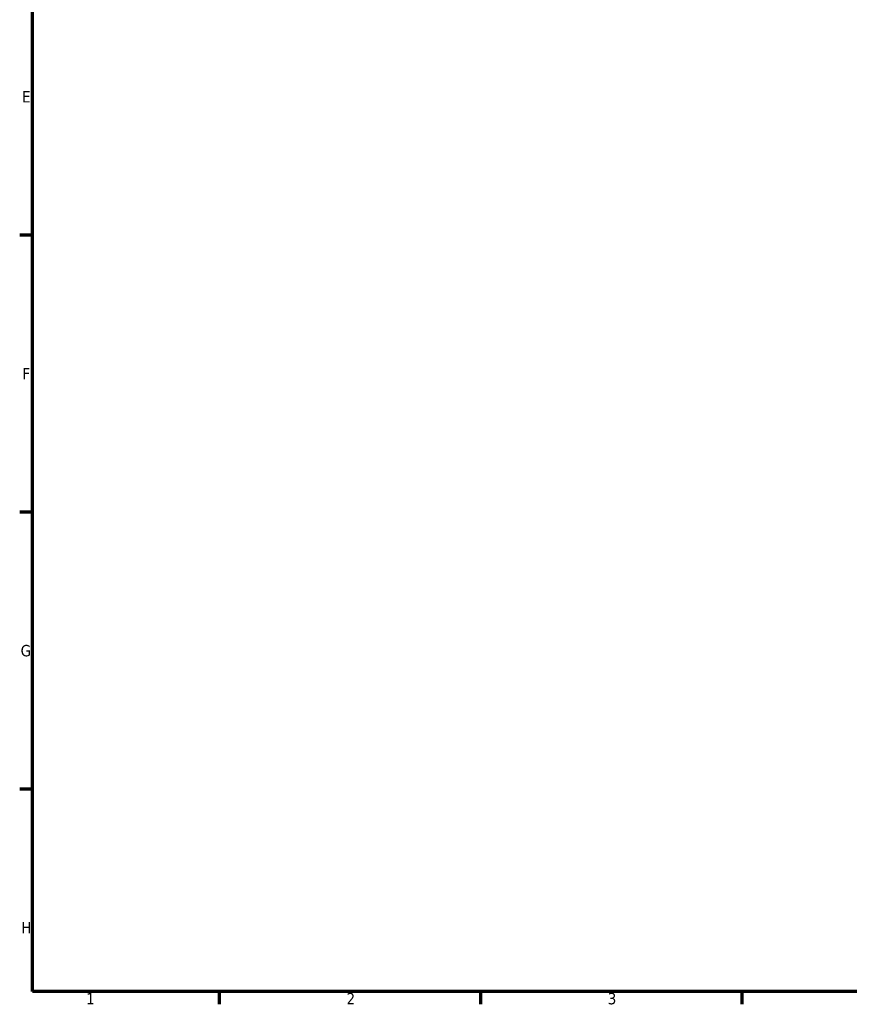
# Model space of a CAD drawing. Header units: millimetres. Extents: x 0 to 899, y 0 to 594.
# Tile 1 of 14: x 17 to 239, y 17 to 281. Entities that reach past the tile are written whole.
import ezdxf

# ---------------------------------------------------------------- set-up
doc = ezdxf.new("R2010")
doc.units = ezdxf.units.MM
doc.layers.add('Border (ANSI)', color=7, linetype='Continuous', lineweight=70)
doc.styles.add('Note Text (ANSI)', font='tahoma.ttf')

# ---------------------------------------------------------------- blocks, each defined once
blk = doc.blocks.new('Borders Default Border')
at = {"layer": 'Border (ANSI)'}
for p, q in [((20, 222.75), (16.55, 222.75)), ((20, 148.5), (16.55, 148.5)), ((20, 74.25), (16.55, 74.25)), ((70.08, 20), (70.08, 16.55)), ((140.17, 20), (140.17, 16.55)), ((210.25, 20), (210.25, 16.55))]:
    blk.add_line(p, q, dxfattribs=at)
at = {"layer": 'Border (ANSI)', "flags": 128}
blk.add_lwpolyline([(20, 20), (20, 574), (821, 574), (821, 20), (20, 20)], dxfattribs=at)
at = {"layer": 'Border (ANSI)', "char_height": 3.05, "attachment_point": 7, "style": 'Note Text (ANSI)'}
for s, insert in [('E', (17.21, 258.35)), ('F', (17.29, 184.1)), ('G', (16.81, 109.79)), ('H', (16.97, 35.6)), ('1', (34.35, 16.55)), ('2', (104.2, 16.55)), ('3', (174.26, 16.49))]:
    blk.add_mtext(s, dxfattribs=dict(at, insert=insert))

msp = doc.modelspace()

# ---------------------------------------------------------------- block references
msp.add_blockref('Borders Default Border', (0, 0))

doc.saveas('drawing.dxf')
